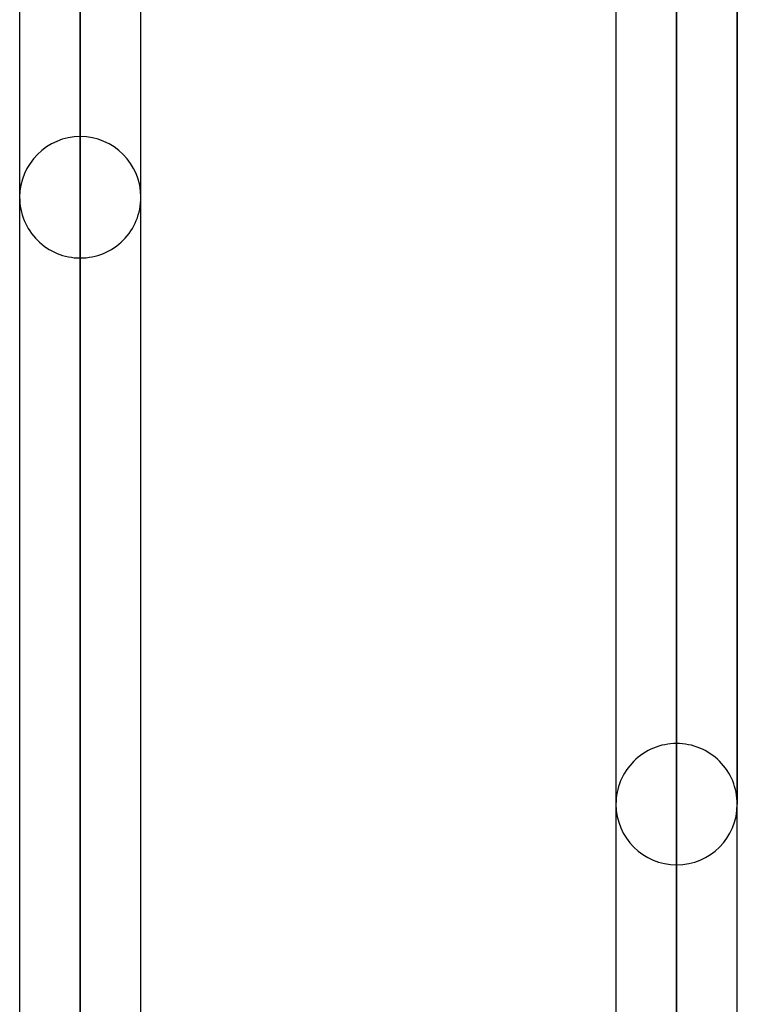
# Model space of a CAD drawing. Header units: millimetres. Extents: x -86 to 92, y -242 to 242.
# Tile 25 of 81: x 15 to 26, y -80 to -66. Entities that reach past the tile are written whole.
import ezdxf

# ---------------------------------------------------------------- set-up
doc = ezdxf.new("R2010")
doc.units = ezdxf.units.MM
doc.layers.add('MAIN-1', color=7, linetype='Continuous')

msp = doc.modelspace()

# ---------------------------------------------------------------- linework, layer by layer
at = {"layer": 'MAIN-1'}
for p, q in [((15.362, 0), (15.362, -135.382)), ((15.362, 0), (15.362, -135.382)), ((16.257, 0), (16.257, -136.222)), ((16.257, 0), (16.257, -135.039)), ((17.152, -135.382), (17.152, 0)), ((17.152, -135.382), (17.152, 0)), ((24.162, 0), (24.162, -135.382)), ((24.162, 0), (24.162, -135.382)), ((25.057, 0), (25.057, -136.222)), ((25.057, 0), (25.057, -134.88)), ((25.952, -135.479), (25.952, 0)), ((25.952, -135.479), (25.952, 0)), ((16.257, -136.222), (16.257, 0)), ((25.057, -134.88), (25.057, 0)), ((25.057, -136.222), (25.057, 0)), ((16.257, -135.039), (16.257, -49.579)), ((16.257, -67.483), (16.257, -51.364)), ((15.362, -51.775), (15.362, -68.378)), ((15.362, -51.775), (15.362, -68.378)), ((17.152, -68.378), (17.152, -51.839)), ((17.152, -68.378), (17.152, -51.839)), ((16.257, -52.574), (16.257, -69.273)), ((25.057, -76.433), (25.057, -57.56)), ((25.952, -58.19), (25.952, -77.328)), ((25.952, -77.328), (25.952, -58.19)), ((24.162, -58.277), (24.162, -77.328)), ((24.162, -58.277), (24.162, -77.328)), ((25.057, -58.914), (25.057, -78.223))]:
    msp.add_line(p, q, dxfattribs=at)
for centre, start, end in [((16.257, -68.378), 90, 179.9998), ((16.257, -68.378), 0.0001, 90), ((16.257, -68.378), 179.9998, 270), ((16.257, -68.378), 270, 0.0001), ((25.057, -77.328), 89.9999, 180.0002), ((25.057, -77.328), 359.9998, 89.9999), ((25.057, -77.328), 180.0002, 270.0001), ((25.057, -77.328), 270.0001, 359.9998)]:
    msp.add_arc(centre, 0.895, start, end, dxfattribs=at)

doc.saveas('drawing.dxf')
